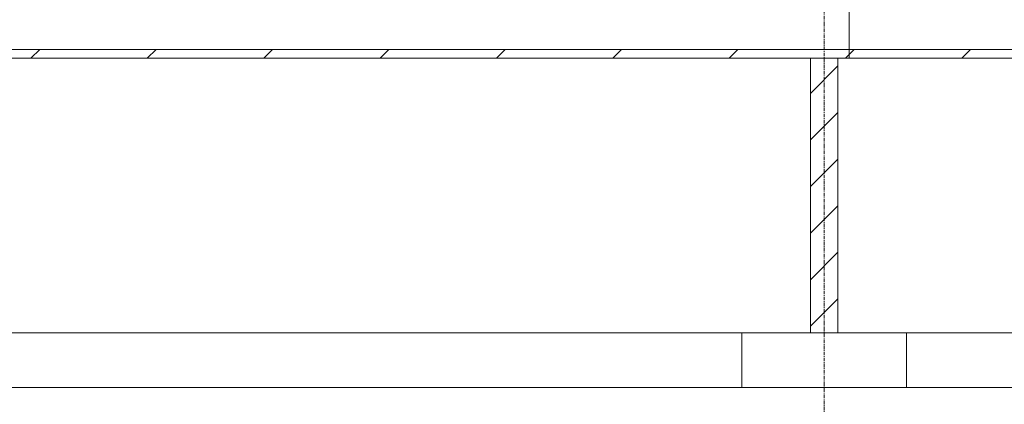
# Model space of a CAD drawing. Header units: millimetres. Extents: x 37681 to 219932, y -4585 to 8657.
# Tile 11 of 53: x 45202 to 48792, y -1501 to -100. Entities that reach past the tile are written whole.
import ezdxf

# ---------------------------------------------------------------- set-up
doc = ezdxf.new("R2010")
doc.units = ezdxf.units.MM
doc.linetypes.add('ARC Grid Line', pattern=[22.225, 12.7, -3.175, 3.175, -3.175])
for name, color, linetype, lineweight in [('A--A23__Vloeren', 8, 'Continuous', 15), ('A--A2__Ruwbouw', 8, 'Continuous', 15), ('A--L$07A__Stramien', 1, 'Continuous', 13), ('A--L21__Buitenwanden', 3, 'Continuous', 9), ('A--L22__Binnenwanden', 2, 'Continuous', 9), ('A--L23__Vloeren', 3, 'Continuous', 9)]:
    doc.layers.add(name, color=color, linetype=linetype, lineweight=lineweight)
pattern_1 = [(45, (48887.76, 2980), (-212.132, 212.132), [])]

msp = doc.modelspace()

# ---------------------------------------------------------------- hatches: boundary and pattern name
at = {"layer": 'A--A23__Vloeren', "lineweight": 9}
h = msp.add_hatch(dxfattribs=at)
h.set_pattern_fill('FP_1', color=256, style=0, pattern_type=2)
h.set_pattern_definition(pattern_1)
h.paths.add_polyline_path([(46583.4, -240), (48226.4, -240), (48226.4, -208), (44261.4, -208), (44261.4, -240)])
h = msp.add_hatch(dxfattribs=at)
h.set_pattern_fill('FP_1', color=256, style=0, pattern_type=2)
h.set_pattern_definition(pattern_1)
h.paths.add_polyline_path([(50558.4, -240), (50558.4, -208), (48226.4, -208), (48226.4, -240)])
at = {"layer": 'A--A2__Ruwbouw', "lineweight": 9}
h = msp.add_hatch(dxfattribs=at)
h.set_pattern_fill('FP_3', color=256, angle=225, style=0, pattern_type=2)
h.set_pattern_definition([(45, (48887.76, 2980), (-84.8528, 84.8528), [])])
h.paths.add_polyline_path([(48185.4, -1240), (48185.4, -240), (48085.4, -240), (48085.4, -1240)])

# ---------------------------------------------------------------- linework, layer by layer
at = {"layer": 'A--L$07A__Stramien', "linetype": 'ARC Grid Line'}
msp.add_line((48135.4, -3588.7), (48135.4, 7521.1), dxfattribs=at)
at = {"layer": 'A--L21__Buitenwanden', "lineweight": 15}
for p, q in [((47835.4, -1240), (47835.4, -1440)), ((48435.4, -1240), (47835.4, -1240)), ((48435.4, -1440), (48435.4, -1240)), ((47835.4, -1440), (48435.4, -1440))]:
    msp.add_line(p, q, dxfattribs=at)
at = {"layer": 'A--L22__Binnenwanden', "lineweight": 15}
for p, q in [((48085.4, -240), (48085.4, -1240)), ((48185.4, -1240), (48185.4, -240))]:
    msp.add_line(p, q, dxfattribs=at)
at = {"layer": 'A--L22__Binnenwanden'}
for p, q in [((47835.4, -1240), (44360.4, -1240)), ((50480.4, -1240), (48435.4, -1240)), ((44360.4, -1440), (47835.4, -1440)), ((48435.4, -1440), (50480.4, -1440))]:
    msp.add_line(p, q, dxfattribs=at)
at = {"layer": 'A--L23__Vloeren', "lineweight": 15}
for p, q in [((48226.4, -240), (48226.4, -60)), ((55221.4, -208), (44156.4, -208)), ((44261.4, -240), (55221.4, -240))]:
    msp.add_line(p, q, dxfattribs=at)

doc.saveas('drawing.dxf')
